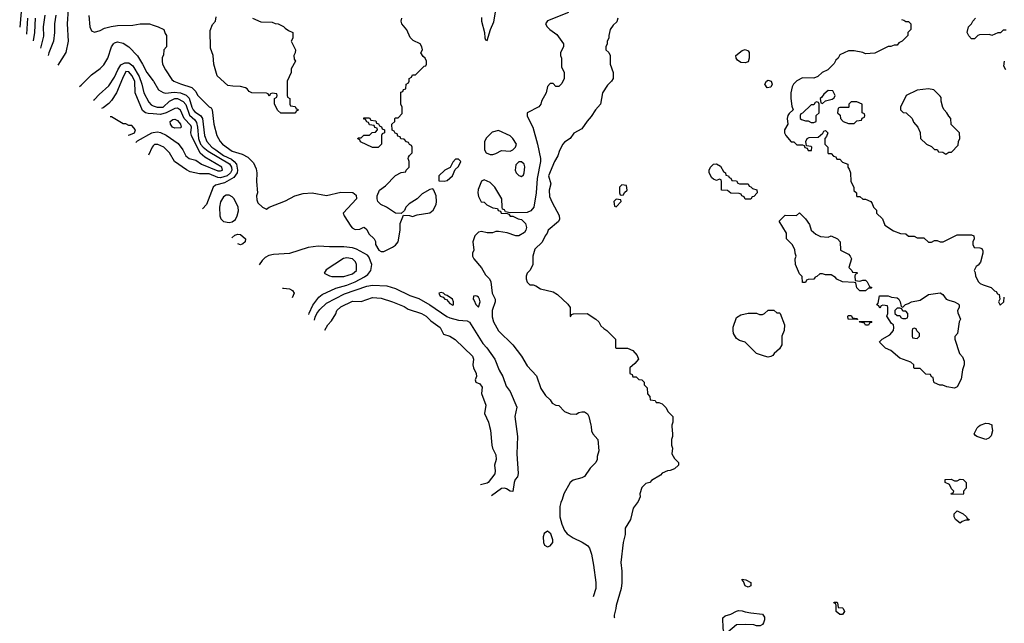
# Model space of a CAD drawing. Header units: inches. Extents: x 1793389 to 1900389, y 320802 to 470796.
# Tile 51 of 256: x 1849069 to 1855938, y 328627 to 332839. Entities that reach past the tile are written whole.
import ezdxf

# ---------------------------------------------------------------- set-up
doc = ezdxf.new("R2010")
doc.units = ezdxf.units.IN
doc.header["$MEASUREMENT"] = 0
for name, color, linetype in [('B8343', 7, 'Continuous'), ('B8352', 7, 'Continuous'), ('B8353', 7, 'Continuous')]:
    doc.layers.add(name, color=color, linetype=linetype)

msp = doc.modelspace()

# ---------------------------------------------------------------- linework, layer by layer
at = {"layer": 'B8343', "color": 2}
for points, elevation in [([(1850000, 333532.1), (1849978.8, 333510), (1849897.3, 333462.7), (1849790, 333411.8), (1849749.6, 333409.6), (1849670, 333421.2), (1849650, 333412.7), (1849624, 333390), (1849610, 333368.7), (1849593.4, 333310), (1849574.2, 333265.8), (1849502, 333170), (1849477.3, 333090), (1849458, 333050), (1849462, 332990), (1849450.8, 332970), (1849424.9, 332950), (1849407.1, 332912.9), (1849400.5, 332810), (1849407.3, 332690), (1849390.6, 332609.4), (1849335.3, 332522.4)], 182), ([(1849083.7, 332950), (1849068.6, 332787.4)], 162), ([(1849118.3, 332738.1), (1849125.5, 332850)], 166), ([(1849165, 332691.6), (1849174.9, 332750), (1849178.9, 332850)], 170), ([(1849215.2, 332641.7), (1849236.7, 332723.3), (1849234.9, 332790), (1849247, 332870)], 174), ([(1849320.4, 332870), (1849310.4, 332810), (1849310.4, 332750), (1849304.4, 332690), (1849271.8, 332608.2), (1849267.2, 332590.1)], 178), ([(1849551.1, 332868.9), (1849558, 332790), (1849570, 332762), (1849590, 332752), (1849630, 332764.7), (1849659.3, 332780.7), (1849707, 332793), (1849750, 332799.1), (1849858.6, 332801.4), (1849910, 332810.8), (1849974, 332810), (1850000, 332801.3)], 186), ([(1849485.8, 332372.9), (1849497.5, 332382.5), (1849570, 332454.8), (1849630, 332498.8), (1849655.3, 332524.7), (1849682.7, 332570), (1849709.2, 332650), (1849722, 332670), (1849730, 332678), (1849750, 332684.7), (1849790, 332676), (1849830, 332651), (1849890, 332587.7), (1849926.4, 332530), (1849955.5, 332470), (1850000, 332412.6)], 182), ([(1849582.4, 332276.9), (1849590, 332282), (1849622, 332318), (1849690, 332378.8), (1849730, 332438.8), (1849753.6, 332490), (1849775.4, 332524.6), (1849801.7, 332538.3), (1849830, 332537.6), (1849858.2, 332518.2), (1849902.5, 332442.5), (1849920.9, 332390), (1849934.9, 332330), (1849970, 332264), (1849984.9, 332244.9), (1850000, 332239)], 178), ([(1850000, 332181.8), (1849964.7, 332184.7), (1849947.3, 332190), (1849926.5, 332206.5), (1849875.2, 332330), (1849870.9, 332410.9), (1849850, 332450.4), (1849830, 332476.4), (1849810, 332477.1), (1849807.1, 332472.9), (1849785.1, 332430), (1849744.7, 332330), (1849710, 332276.3), (1849690, 332255.5), (1849650, 332223.8), (1849639.9, 332219.8)], 174), ([(1849826.1, 332034.7), (1849830, 332034), (1849870.7, 332050), (1849876, 332070), (1849850, 332102), (1849830, 332102), (1849810, 332112), (1849790, 332112), (1849710, 332161), (1849699.2, 332160.8)], 170), ([(1849879.7, 331981.4), (1849890, 331994.3), (1849990, 332049.7), (1850000, 332051.5)], 174), ([(1850000, 331958), (1849992, 331950), (1849967, 331894.7)], 178)]:
    msp.add_lwpolyline(points, dxfattribs=dict(at, elevation=elevation))
at = {"layer": 'B8352', "color": 2}
for points, elevation in [([(1852346.9, 330000), (1852354, 329974), (1852362.8, 329870), (1852366.8, 329850), (1852390, 329802), (1852393.4, 329770), (1852381, 329730), (1852386, 329690), (1852382.8, 329670), (1852338, 329610), (1852330, 329604), (1852284, 329592.5)], 178), ([(1852533.1, 330000), (1852542.4, 329930), (1852537.1, 329810), (1852547.1, 329672.9), (1852541, 329650), (1852526, 329630), (1852518.8, 329610), (1852510, 329546), (1852490, 329548.7), (1852466, 329566), (1852450, 329569.3), (1852430, 329566.6), (1852360.2, 329516.8)], 182), ([(1853055, 330000), (1853058, 329970), (1853068, 329950), (1853102, 329910), (1853108, 329830), (1853098, 329790), (1853098, 329770), (1853088, 329750), (1853048.7, 329710), (1853008.4, 329651.6), (1852990, 329642), (1852930, 329624.7), (1852908.7, 329610), (1852864, 329530), (1852854, 329490), (1852844, 329470), (1852838, 329442), (1852836, 329390), (1852836, 329370), (1852850, 329318), (1852870, 329275.3), (1852889.3, 329250), (1852930, 329222.7), (1852994, 329194), (1853030, 329168.7), (1853044, 329150), (1853057.2, 329110), (1853072.5, 329032.5), (1853089.3, 328910.7), (1853089, 328870), (1853070.5, 328810.9)], 182), ([(1853618.7, 330000), (1853622, 329950), (1853622, 329930), (1853615.3, 329910), (1853615.3, 329870), (1853622, 329850), (1853618, 329810), (1853636.4, 329776.4), (1853666, 329750), (1853666, 329730), (1853636.4, 329703.6), (1853607.3, 329692.7), (1853588.4, 329691.6), (1853550, 329674), (1853540.4, 329659.6), (1853476.4, 329623.6), (1853466, 329610), (1853438, 329602), (1853410, 329574), (1853395.3, 329530), (1853398, 329510), (1853383.1, 329476.9), (1853349.3, 329430.7), (1853329, 329350), (1853294, 329290), (1853292.9, 329247.1), (1853279, 329190), (1853262, 329050), (1853269, 328990), (1853269, 328910), (1853264, 328870), (1853229, 328750), (1853228.7, 328730), (1853216.4, 328683.6), (1853215.3, 328670), (1853217.6, 328664.9)], 178), ([(1855852.1, 330000), (1855856, 329970), (1855845.4, 329934.6), (1855830, 329918), (1855810, 329908.7), (1855746, 329930), (1855736.4, 329936.4), (1855728.7, 329950), (1855749.4, 329990.6), (1855758.7, 330000)], 174)]:
    msp.add_lwpolyline(points, dxfattribs=dict(at, elevation=elevation))
for points, elevation in [([(1855650, 329526), (1855567.3, 329527.3), (1855570, 329534), (1855582, 329538), (1855586, 329550), (1855570, 329566), (1855555.3, 329595.3), (1855526, 329610), (1855526, 329630), (1855568.4, 329631.6), (1855590, 329622), (1855610, 329622), (1855630, 329632), (1855651.1, 329631.1), (1855672, 329610), (1855672, 329570), (1855654, 329550), (1855654, 329530)], 174), ([(1855630, 329326), (1855598, 329350), (1855588, 329370), (1855588.4, 329391.6), (1855610, 329412), (1855650.9, 329390.9), (1855674, 329370), (1855678, 329358), (1855692, 329350), (1855690, 329346), (1855670, 329346), (1855643.6, 329336.4)], 174), ([(1852750, 329268.7), (1852726.8, 329253.2), (1852721, 329230), (1852722.8, 329190), (1852730, 329172), (1852750, 329161), (1852770, 329166.8), (1852788.7, 329190), (1852789, 329210), (1852774, 329250)], 186), ([(1854150, 328878), (1854130, 328888), (1854118, 328918), (1854108, 328930), (1854110, 328934), (1854134, 328930), (1854170, 328911.3), (1854170, 328888)], 174), ([(1854790, 328688), (1854766, 328710), (1854766, 328750), (1854762, 328762), (1854748, 328770), (1854750, 328774), (1854770, 328774), (1854774, 328770), (1854778, 328738), (1854810, 328734), (1854814, 328730), (1854822, 328710), (1854810, 328688)], 174), ([(1854210, 328608.7), (1854190, 328615.3), (1854130, 328618), (1854070, 328615.3), (1854010, 328564), (1853990, 328562), (1853982, 328570), (1853977.2, 328590), (1853975.3, 328664.7), (1853990, 328678), (1854028.9, 328691.1), (1854070, 328712), (1854084, 328716), (1854110, 328714.8), (1854130, 328706), (1854170, 328698.8), (1854250, 328690.8), (1854266, 328670), (1854266, 328650), (1854258, 328630), (1854250, 328618), (1854234, 328610)], 174)]:
    msp.add_lwpolyline(points, close=True, dxfattribs=dict(at, elevation=elevation))
at = {"layer": 'B8353', "color": 2}
for points, elevation in [([(1852290, 332854), (1852291, 332830), (1852312, 332750), (1852312.7, 332712.7), (1852318, 332698), (1852330, 332694), (1852352.7, 332770), (1852376.6, 332823.4), (1852387.7, 332892.3)], 186), ([(1850000, 332801.3), (1850034, 332790), (1850074, 332770), (1850083.6, 332743.6), (1850094, 332730), (1850094, 332650), (1850074, 332630), (1850072.7, 332592.7), (1850063.6, 332576.4), (1850062, 332550), (1850064.7, 332530), (1850086, 332490), (1850130, 332421), (1850144.7, 332410), (1850190, 332390.7), (1850270, 332366), (1850297.3, 332337.3), (1850310, 332312), (1850391.6, 332231.6), (1850404.7, 332224.7), (1850412, 332210), (1850424, 332110), (1850444.9, 332030), (1850467.3, 331990), (1850484, 331970), (1850550, 331922), (1850620.7, 331900.7), (1850661, 331881), (1850699.8, 331839.8), (1850718.4, 331798.4), (1850723, 331770), (1850720.5, 331710), (1850726.8, 331630), (1850721, 331610), (1850722, 331582), (1850730, 331562), (1850762, 331530), (1850790, 331518), (1850809.2, 331530.8), (1850924.1, 331575.9), (1850988, 331610), (1851045.4, 331625.4), (1851110, 331630.7), (1851210, 331611.3), (1851310, 331634.8), (1851394, 331634), (1851415.3, 331615.3), (1851418, 331590), (1851326, 331490), (1851331.3, 331470), (1851378, 331398), (1851387.5, 331387.5), (1851410, 331376), (1851442, 331378), (1851470, 331392), (1851474, 331390), (1851490, 331374), (1851505.4, 331345.4), (1851542, 331310), (1851551.1, 331291.1), (1851552, 331270), (1851574, 331230), (1851590, 331222), (1851610, 331222), (1851670, 331251.3), (1851690, 331266), (1851709, 331290), (1851724, 331370), (1851723.1, 331416.9), (1851746, 331474), (1851787.3, 331472.7), (1851810, 331464.7), (1851842.7, 331477.3), (1851930, 331491.3), (1851954, 331510), (1851973.2, 331550), (1851977.2, 331570), (1851974, 331610), (1851958, 331650), (1851950, 331658), (1851930, 331655.3), (1851876.9, 331623.1), (1851842, 331590), (1851785.4, 331554.6), (1851762, 331530), (1851752.7, 331507.3), (1851730, 331486), (1851690, 331488), (1851628, 331530), (1851589.1, 331549.1), (1851568, 331570), (1851562, 331590), (1851562, 331610), (1851578, 331650), (1851620.2, 331679.8), (1851690, 331752), (1851730, 331774), (1851762, 331778), (1851766, 331790), (1851786, 331810), (1851786, 331850), (1851778, 331870), (1851780.4, 331879.6), (1851787.3, 331892.7), (1851806, 331910), (1851806, 331950), (1851802, 331962), (1851787.3, 331967.3), (1851782, 331982), (1851767.3, 331987.3), (1851750, 332006), (1851727.3, 332007.3), (1851722, 332022), (1851707.3, 332027.3), (1851702, 332042), (1851687.3, 332047.3), (1851682, 332062), (1851667.3, 332067.3), (1851666, 332110), (1851686, 332130), (1851686, 332150), (1851690, 332154), (1851710, 332154), (1851736.4, 332183.6), (1851738, 332230), (1851728, 332250), (1851727.3, 332332.7), (1851742, 332338), (1851747.3, 332352.7), (1851762, 332358), (1851766, 332390), (1851782, 332398), (1851786, 332410), (1851786, 332430), (1851802, 332438), (1851810, 332454), (1851830, 332454), (1851890, 332514), (1851902, 332518), (1851906, 332530), (1851906, 332550), (1851898, 332570), (1851883.1, 332583.1), (1851868.4, 332608.4), (1851878, 332630), (1851875.3, 332650), (1851862, 332670), (1851814, 332694), (1851794, 332714), (1851770, 332768), (1851735.3, 332810), (1851729.1, 332829.1), (1851735.3, 332850)], 186), ([(1850692, 332850), (1850750, 332824), (1850830, 332822), (1850850, 332812), (1850871.1, 332811.1), (1850910, 332792), (1850919.6, 332779.6), (1850943.6, 332763.6), (1850974, 332750), (1850974, 332710), (1850962, 332690), (1850992, 332630), (1850991.6, 332608.4), (1850982, 332590), (1850983.6, 332563.6), (1850992, 332550), (1850963.6, 332496.4), (1850962, 332470), (1850934, 332410), (1850934, 332310), (1850938, 332298), (1850954, 332290), (1850954, 332250), (1850958, 332238), (1850990, 332234), (1850998, 332218), (1851010, 332214), (1851011.6, 332208.4), (1850998, 332202), (1850994, 332190), (1850987.3, 332187.3), (1850890, 332186), (1850870, 332206), (1850846, 332250), (1850846, 332290), (1850862, 332298), (1850866, 332310), (1850862, 332322), (1850830, 332326), (1850818, 332322), (1850810, 332306), (1850802, 332322), (1850790, 332326), (1850688.4, 332328.4), (1850670, 332338), (1850656.5, 332356.5), (1850644.7, 332364.7), (1850610, 332374), (1850554.6, 332374.6), (1850520.4, 332380.4), (1850447.3, 332447.3), (1850422, 332530), (1850418, 332590), (1850400.2, 332640.2), (1850396.4, 332763.6), (1850414.6, 332805.4), (1850435.3, 332830), (1850440.4, 332859.6)], 186), ([(1852898, 332890), (1852750, 332831.3), (1852738, 332810), (1852748, 332790), (1852768, 332770), (1852816.5, 332736.5), (1852862, 332670), (1852862, 332650), (1852842, 332610), (1852842, 332590), (1852848.7, 332570), (1852848, 332510), (1852868, 332470), (1852868, 332430), (1852850, 332394), (1852830, 332374), (1852810, 332374), (1852790, 332394), (1852770, 332394), (1852750, 332374), (1852742, 332330), (1852709.3, 332270.7), (1852704, 332250), (1852690, 332231.3), (1852608, 332190), (1852610, 332166), (1852649, 332090), (1852682, 331970), (1852702.7, 331870), (1852702.7, 331850), (1852678.4, 331730), (1852671.8, 331630), (1852654.5, 331530), (1852634.7, 331505.3), (1852610, 331492.7), (1852491.6, 331491.6), (1852458, 331498), (1852452, 331512), (1852438, 331518), (1852434, 331530), (1852432, 331590), (1852384.7, 331670), (1852350, 331702), (1852310, 331722), (1852290, 331712), (1852266.3, 331653.7), (1852264, 331630), (1852270, 331606), (1852288.9, 331568.9), (1852310, 331566), (1852328.4, 331548.4), (1852370, 331526), (1852402, 331522), (1852407.3, 331507.3), (1852422, 331502), (1852428.4, 331488.4), (1852470, 331486), (1852482, 331482), (1852490, 331468), (1852510, 331468), (1852546, 331450), (1852570, 331445.2), (1852598, 331418), (1852603.7, 331390), (1852599.5, 331370), (1852590, 331354.8), (1852550, 331330.8), (1852530, 331330.8), (1852470, 331351.3), (1852410, 331362), (1852390, 331362), (1852367.3, 331352.7), (1852330, 331352), (1852290, 331361), (1852270, 331356), (1852244, 331330), (1852229, 331290), (1852238, 331230), (1852228.7, 331210), (1852228.7, 331190), (1852238, 331170), (1852290, 331108.7), (1852318.9, 331058.9), (1852345.2, 331030), (1852355.1, 331010), (1852364.5, 330930), (1852386.6, 330890), (1852386.9, 330870), (1852364.7, 330810), (1852364.9, 330764.9), (1852374, 330730), (1852408.4, 330668.4), (1852509.5, 330570), (1852569.4, 330490), (1852610, 330422.7), (1852674.9, 330354.9), (1852705.6, 330265.6), (1852736.4, 330216.4), (1852770, 330186), (1852783.1, 330163.1), (1852808.4, 330148.4), (1852830, 330146), (1852870, 330106), (1852910, 330088), (1852950, 330086), (1852970, 330098), (1852990, 330102), (1853010, 330102), (1853030, 330088), (1853039, 330070), (1853054, 330010), (1853055, 330000)], 182), ([(1853242, 332850), (1853235.3, 332824.7), (1853210, 332802), (1853188.7, 332770), (1853178, 332730), (1853178, 332710), (1853168, 332690), (1853168, 332670), (1853158, 332650), (1853158, 332630), (1853178, 332610), (1853188, 332590), (1853188, 332530), (1853208.7, 332470), (1853208, 332430), (1853198, 332410), (1853170, 332382), (1853134, 332330), (1853120.9, 332250), (1853086.6, 332210), (1853056.6, 332163.4), (1853027.7, 332132.3), (1852990, 332078), (1852933.6, 332046.4), (1852910, 332011.3), (1852870, 331984.7), (1852859, 331970), (1852834.6, 331925.4), (1852822.7, 331890), (1852800.7, 331850), (1852758, 331750), (1852774.8, 331694.8), (1852761.6, 331650), (1852766, 331606), (1852782.5, 331562.5), (1852832.9, 331472.9), (1852833.6, 331446.4), (1852828.7, 331430), (1852755.3, 331370), (1852749, 331350), (1852734, 331330), (1852713.6, 331286.4), (1852662.9, 331237.1), (1852649, 331190), (1852649.2, 331130), (1852630, 331091.3), (1852608.7, 331070), (1852602, 331050), (1852602, 331030), (1852608.4, 331008.4), (1852628, 330988), (1852650, 330988), (1852670, 330982), (1852702, 330962), (1852790, 330939.3), (1852821.5, 330921.5), (1852893.2, 330853.2), (1852908, 330830), (1852908.4, 330768.4), (1852914, 330770), (1852918, 330782), (1852932.7, 330787.3), (1853028.4, 330788.4), (1853088, 330750), (1853108, 330730), (1853123.1, 330703.1), (1853143.1, 330683.1), (1853166, 330670), (1853226, 330610), (1853226, 330550), (1853230, 330546), (1853310, 330548), (1853346, 330530), (1853376.4, 330496.4), (1853386, 330470), (1853360.4, 330439.6), (1853326, 330410), (1853326, 330370), (1853342, 330362), (1853347.3, 330347.3), (1853370, 330346), (1853387.3, 330327.3), (1853410, 330326), (1853426, 330310), (1853426, 330290), (1853446, 330270), (1853448.4, 330228.4), (1853466, 330210), (1853467.3, 330187.3), (1853502, 330182), (1853508.4, 330168.4), (1853527.3, 330167.3), (1853550, 330158), (1853578, 330130), (1853590, 330106), (1853626, 330070), (1853626, 330030), (1853618, 330010), (1853618.7, 330000)], 178), ([(1855220.4, 332840.4), (1855236.4, 332836.4), (1855250, 332826), (1855270, 332826), (1855286, 332810), (1855286, 332770), (1855266, 332750), (1855266, 332730), (1855226, 332690), (1855203.1, 332676.9), (1855190, 332662), (1855170, 332662), (1855147.3, 332652.7), (1855128.4, 332651.6), (1855034.6, 332605.4), (1854970, 332602), (1854951.1, 332611.1), (1854890, 332622), (1854850, 332622), (1854790, 332594), (1854778, 332570), (1854763.1, 332556.9), (1854750, 332534), (1854706, 332490), (1854668.4, 332471.6), (1854636.4, 332443.6), (1854610, 332432), (1854530, 332434), (1854490, 332412), (1854468, 332390), (1854458, 332370), (1854448.4, 332328.4), (1854448, 332290), (1854456.4, 332236.4), (1854466, 332210), (1854436.4, 332183.6), (1854428, 332170), (1854422, 332150), (1854428, 332110), (1854404, 332070), (1854404, 332050), (1854414, 332030), (1854450, 331986), (1854470, 331986), (1854490, 331966), (1854530, 331966), (1854542, 331962), (1854547.3, 331947.3), (1854562, 331942), (1854570, 331926), (1854592.7, 331927.3), (1854594, 331950), (1854590, 331954), (1854558, 331958), (1854554, 331990), (1854562, 332010), (1854576.4, 332016.4), (1854639.6, 332020.4), (1854672.7, 332047.3), (1854678, 332062), (1854690, 332066), (1854706, 332050), (1854696.4, 332023.6), (1854686, 332010), (1854686, 331970), (1854706, 331950), (1854706, 331910), (1854710, 331906), (1854730, 331906), (1854747.3, 331887.3), (1854762, 331882), (1854770, 331866), (1854790, 331866), (1854810, 331846), (1854846, 331830), (1854846, 331810), (1854856.4, 331796.4), (1854866, 331770), (1854868, 331710), (1854888, 331670), (1854888.4, 331648.4), (1854906, 331630), (1854906, 331610), (1854910, 331606), (1854930, 331606), (1854950, 331586), (1854970, 331586), (1855006, 331570), (1855016.4, 331556.4), (1855026, 331530), (1855046, 331510), (1855046, 331490), (1855088, 331450), (1855104.7, 331404.7), (1855164.7, 331364.7), (1855212.7, 331347.3), (1855250, 331346), (1855270, 331328), (1855310, 331328), (1855330, 331318), (1855376.4, 331316.4), (1855410, 331286), (1855430, 331286), (1855450, 331298), (1855470, 331298), (1855490, 331288), (1855511.6, 331288.4), (1855610, 331338), (1855710, 331338), (1855726, 331330), (1855728, 331310), (1855718, 331290), (1855718, 331270), (1855728.7, 331248.7), (1855767.3, 331247.3), (1855782, 331242), (1855787.3, 331227.3), (1855788, 331210), (1855772.9, 331147.1), (1855754.6, 331125.4), (1855742, 331118), (1855728.7, 331090), (1855735.3, 331075.3), (1855738, 331050), (1855758, 331010), (1855770, 330998), (1855790, 330988), (1855846, 330970), (1855870, 330946), (1855882, 330942), (1855890, 330926), (1855902, 330922), (1855906, 330890), (1855898, 330870), (1855910, 330848), (1855934, 330870), (1855938, 330902)], 174), ([(1855950, 332766), (1855930, 332766), (1855911.6, 332748.4), (1855892.7, 332747.3), (1855850, 332728), (1855835.3, 332735.3), (1855766, 332734), (1855754, 332730), (1855730, 332706), (1855710, 332706), (1855690, 332726), (1855678, 332750), (1855688.7, 332790), (1855708.9, 332811.1), (1855718, 332830), (1855738, 332850)], 170), ([(1855948, 332490), (1855934.6, 332514.6), (1855939, 332550)], 170), ([(1850000, 332412.6), (1850002, 332410), (1850036, 332350), (1850070, 332330.6), (1850086.6, 332326.6), (1850147.3, 332332.8), (1850190, 332329.1), (1850230, 332311.6), (1850250, 332292), (1850268.8, 332228.8), (1850278.9, 332210), (1850290, 332197), (1850330.2, 332170.2), (1850343.7, 332150), (1850358.7, 332030), (1850375.3, 331990), (1850410, 331950.3), (1850437, 331930), (1850490, 331892.6), (1850545.5, 331865.5), (1850566, 331850), (1850581.5, 331830), (1850589.1, 331790), (1850585.7, 331770), (1850562.2, 331737.8), (1850498.2, 331701.8), (1850434.6, 331685.4), (1850417.3, 331670), (1850373, 331550), (1850344.7, 331519.5)], 182), ([(1850000, 332239), (1850028, 332228), (1850070, 332228.9), (1850114, 332270), (1850150, 332288.9), (1850170, 332290.2), (1850210, 332268.8), (1850226.9, 332246.9), (1850252.7, 332172.7), (1850290, 332140.3), (1850301.5, 332121.5), (1850309.2, 332090), (1850315, 332010), (1850330.3, 331970), (1850348.8, 331948.8), (1850382.5, 331922.5), (1850532.4, 331832.4), (1850546, 331810), (1850548.2, 331790), (1850538.6, 331770), (1850516, 331750), (1850470, 331735), (1850450, 331738), (1850390, 331764), (1850324.1, 331764.1), (1850258.6, 331778.6), (1850231.9, 331791.9), (1850149.3, 331849.3), (1850113.2, 331910), (1850075.3, 331950), (1850032.7, 331967.3), (1850010, 331968), (1850000, 331958)], 178), ([(1850000, 332051.5), (1850030, 332056.9), (1850051.9, 332051.9), (1850090, 332034), (1850175.4, 331975.4), (1850207.3, 331930), (1850227.3, 331890), (1850250, 331871.6), (1850298, 331858), (1850337.2, 331830), (1850450, 331785.6), (1850470, 331784.5), (1850484.7, 331790), (1850478.8, 331810), (1850360.6, 331880.6), (1850327.1, 331907.1), (1850268, 332030), (1850263.1, 332050), (1850266.5, 332090), (1850261.6, 332101.6), (1850216.9, 332150), (1850190, 332207.3), (1850177.7, 332217.7), (1850170, 332221.6), (1850150, 332220.3), (1850089.8, 332190.2), (1850050, 332177.8), (1850000, 332181.8)], 174), ([(1850547.6, 331317.8), (1850570, 331336), (1850590, 331342.8), (1850610, 331341), (1850644.7, 331310), (1850642, 331290), (1850625.4, 331274.6), (1850610, 331269.2)], 182), ([(1850610, 331269.2), (1850590, 331275.7)], 182), ([(1851086.3, 330782.5), (1851088.7, 330791.3), (1851113.6, 330846.4), (1851156.6, 330903.4), (1851179.7, 330920.3), (1851275.2, 330964.8), (1851350, 330986), (1851410, 331010.3), (1851475.3, 331044.7), (1851498.3, 331061.7), (1851519.3, 331090), (1851525.2, 331130), (1851505.2, 331185.2), (1851496, 331196), (1851418.7, 331238.7), (1851390, 331247.3), (1851330, 331255.1), (1851230, 331253.2), (1851150, 331258), (1851082, 331250), (1850950, 331207.6), (1850838.4, 331201.6), (1850806.6, 331193.4), (1850780.3, 331179.7), (1850760.9, 331159.1), (1850738.2, 331128.4)], 186), ([(1851126.3, 330742.8), (1851130, 330762.8), (1851142.6, 330790), (1851162.4, 330817.6), (1851210, 330862), (1851334.7, 330925.3), (1851490, 330980.3), (1851530, 330987.2), (1851630, 330981.6), (1851690, 330964.4), (1851790, 330914.4), (1851853.8, 330893.8), (1851930, 330850.4), (1852048.9, 330768.9), (1852070, 330759.3), (1852130, 330743), (1852190, 330738.8), (1852207.5, 330727.5), (1852299.9, 330579.9), (1852326.8, 330550), (1852382.8, 330470), (1852414.2, 330394.2), (1852439.3, 330350), (1852462.6, 330282.6), (1852490, 330244.7), (1852535.9, 330135.9), (1852523.8, 330070), (1852533.1, 330000)], 182), ([(1850903.1, 330964.6), (1850910, 330966), (1850950, 330961), (1850972, 330950), (1850984.7, 330930), (1850969.1, 330899)], 186), ([(1851196.9, 330672.7), (1851218, 330710), (1851243.1, 330736.9), (1851273.6, 330786.4), (1851282, 330810), (1851310, 330836), (1851390, 330874.8), (1851451.6, 330871.6), (1851530, 330901), (1851590, 330896), (1851670, 330870.8), (1851750, 330838.8), (1851778.8, 330818.8), (1851871.3, 330790), (1851904.7, 330770), (1851938, 330738), (1852002, 330690), (1852025.4, 330645.4), (1852070.7, 330630.7), (1852107.1, 330607.1), (1852227.7, 330490), (1852235.5, 330470), (1852230.7, 330430.7), (1852234, 330410), (1852254, 330370), (1852254.8, 330350), (1852246.4, 330326.4), (1852252, 330310), (1852278, 330298), (1852294.8, 330274.8), (1852291, 330230), (1852320.7, 330150), (1852310.8, 330090), (1852338.8, 330030), (1852346.9, 330000)], 178), ([(1855758.7, 330000), (1855768.7, 330010), (1855810, 330022.8), (1855830, 330021), (1855850.7, 330010.7), (1855852.1, 330000)], 174)]:
    msp.add_lwpolyline(points, dxfattribs=dict(at, elevation=elevation))
for points, elevation in [([(1854130, 332538), (1854100.4, 332540.4), (1854076.4, 332556.4), (1854068, 332570), (1854066, 332590), (1854110, 332624.7), (1854130, 332632), (1854150, 332622), (1854158, 332610), (1854158, 332570), (1854150, 332546)], 174), ([(1854284, 332364), (1854268.4, 332388.4), (1854278, 332410), (1854290, 332418), (1854311.3, 332410), (1854318, 332390), (1854310, 332368)], 174), ([(1854710, 332346), (1854679.6, 332320.4), (1854663.6, 332296.4), (1854654, 332290), (1854658, 332258), (1854670, 332254), (1854690, 332274), (1854736.4, 332283.6), (1854750, 332294), (1854758, 332310), (1854742, 332342)], 174), ([(1855410, 332358), (1855330, 332348), (1855254, 332310), (1855214, 332230), (1855214, 332210), (1855232.7, 332192.7), (1855254, 332190), (1855294, 332150), (1855303.6, 332123.6), (1855334, 332090), (1855351.6, 332051.6), (1855354, 332010), (1855394, 331970), (1855430, 331954), (1855450, 331934), (1855470, 331934), (1855478, 331918), (1855510, 331914), (1855530, 331902), (1855550, 331914), (1855570, 331914), (1855616.4, 331963.6), (1855618, 331990), (1855628, 332010), (1855626, 332050), (1855568.4, 332108.4), (1855566, 332150), (1855550, 332166), (1855538, 332190), (1855518, 332210), (1855510, 332226), (1855498, 332270), (1855496.4, 332296.4), (1855490, 332306), (1855446, 332350)], 174), ([(1854630, 332266), (1854618, 332262), (1854610, 332246), (1854590, 332246), (1854530, 332186), (1854518, 332182), (1854514, 332170), (1854514, 332150), (1854523.6, 332143.6), (1854550, 332134), (1854570, 332134), (1854590, 332122), (1854610, 332122), (1854626, 332130), (1854626, 332170), (1854646, 332190), (1854646, 332250), (1854642, 332262)], 174), ([(1854910, 332266), (1854870, 332266), (1854854, 332250), (1854854, 332230), (1854850, 332226), (1854790, 332226), (1854778, 332222), (1854774, 332190), (1854792.7, 332172.7), (1854794, 332150), (1854814, 332130), (1854850, 332114), (1854890, 332114), (1854910, 332134), (1854942, 332138), (1854947.3, 332152.7), (1854962, 332158), (1854966, 332170), (1854962, 332182), (1854946, 332190), (1854946, 332250)], 174), ([(1850150, 332082.7), (1850135.3, 332090), (1850121.2, 332110), (1850119, 332130), (1850137.2, 332142.8), (1850150, 332144), (1850170, 332135.5), (1850190.5, 332110), (1850196, 332090), (1850190, 332085.2)], 170), ([(1851530, 331948), (1851447.3, 331987.3), (1851442, 332002), (1851428.4, 332008.4), (1851430, 332014), (1851450, 332014), (1851470, 332034), (1851510, 332034), (1851527.3, 332052.7), (1851550, 332054), (1851566, 332070), (1851562, 332082), (1851547.3, 332087.3), (1851542, 332102), (1851510, 332106), (1851502, 332122), (1851490, 332126), (1851482, 332142), (1851470, 332146), (1851470, 332154), (1851510, 332154), (1851518, 332138), (1851552.7, 332132.7), (1851558, 332118), (1851572.7, 332112.7), (1851578, 332098), (1851592.7, 332092.7), (1851598, 332078), (1851614, 332070), (1851614, 332050), (1851598, 332042), (1851594, 332030), (1851594, 331970), (1851570, 331948)], 186), ([(1852410, 332065.2), (1852364.5, 332055.5), (1852324.5, 332015.5), (1852311.1, 331988.9), (1852311.1, 331931.1), (1852322, 331910), (1852350, 331898), (1852370, 331898), (1852390, 331906), (1852430, 331926), (1852490, 331922), (1852508.9, 331931.1), (1852528, 331950), (1852535.3, 331970), (1852509, 332010), (1852490, 332029)], 186), ([(1852130, 331866), (1852110, 331866), (1852090, 331846), (1852072.7, 331807.3), (1852034, 331790), (1851992, 331750), (1851994, 331714), (1852030, 331712), (1852050, 331718), (1852088, 331750), (1852107.3, 331792.7), (1852130, 331814), (1852146, 331850)], 186), ([(1852570, 331848), (1852550, 331848), (1852530, 331826), (1852524.7, 331790), (1852531.3, 331770), (1852540.7, 331760.7), (1852550, 331751.3), (1852570, 331744.7), (1852583.1, 331756.9), (1852588.7, 331770), (1852592.9, 331812.9), (1852588, 331830)], 186), ([(1854090, 331694), (1854150, 331694), (1854158, 331678), (1854170, 331674), (1854182, 331662), (1854211.3, 331651.3), (1854214, 331630), (1854190, 331606), (1854178, 331602), (1854170, 331586), (1854130, 331586), (1854122, 331602), (1854106, 331610), (1854102, 331622), (1854087.3, 331627.3), (1854030, 331628), (1854007.3, 331647.3), (1853966, 331650), (1853966, 331710), (1853962, 331722), (1853950, 331726), (1853930, 331718), (1853910, 331726), (1853896.4, 331736.4), (1853878, 331770), (1853878, 331790), (1853888.9, 331811.1), (1853910, 331832), (1853930, 331834), (1853956.9, 331816.9), (1853979.6, 331779.6), (1853992, 331770), (1853994, 331754), (1854014, 331750), (1854018, 331738), (1854030, 331734), (1854038, 331718), (1854070, 331714), (1854078, 331698)], 174), ([(1853270, 331686), (1853254, 331670), (1853254, 331630), (1853258, 331618), (1853270, 331614), (1853282, 331618), (1853287.3, 331632.7), (1853306, 331650), (1853302, 331682)], 178), ([(1850530, 331614), (1850510, 331614), (1850490, 331604), (1850470, 331568), (1850462, 331530), (1850464, 331470), (1850471, 331450), (1850490.6, 331430.6), (1850530, 331423.8), (1850550, 331428.2), (1850574.5, 331445.5), (1850586.6, 331470), (1850595.5, 331504.5), (1850592.7, 331530), (1850564, 331590), (1850550, 331604)], 186), ([(1853230, 331586), (1853214, 331570), (1853218, 331538), (1853230, 331534), (1853266, 331570), (1853262, 331582)], 178), ([(1854710, 331322), (1854730, 331331.3), (1854774, 331310), (1854792, 331290), (1854794, 331230), (1854850, 331202), (1854862, 331190), (1854872, 331170), (1854854, 331110), (1854874, 331090), (1854878, 331078), (1854910, 331074), (1854914, 331070), (1854898, 331062), (1854894, 331050), (1854898, 331018), (1854930, 331014), (1854950, 331022), (1854970, 331022), (1854982, 331010), (1854998, 330978), (1855014, 330970), (1855010, 330966), (1854990, 330966), (1854970, 330948), (1854930, 330946), (1854908.4, 330968.4), (1854902, 331002), (1854890, 331006), (1854810, 331008.7), (1854768.7, 331028.7), (1854760.4, 331040.4), (1854730, 331058), (1854690, 331058), (1854670, 331066), (1854650, 331066), (1854630, 331046), (1854618, 331042), (1854610, 331028), (1854570, 331026), (1854558, 331022), (1854550, 331006), (1854530, 331006), (1854527.3, 331047.3), (1854510, 331066), (1854482, 331130), (1854478, 331170), (1854486, 331190), (1854478, 331210), (1854476.4, 331236.4), (1854458, 331270), (1854418, 331310), (1854418, 331350), (1854367.3, 331432.7), (1854410, 331474), (1854487.3, 331472.7), (1854510, 331492), (1854552, 331450), (1854578, 331410), (1854591.1, 331371.1), (1854622, 331342), (1854654.6, 331325.4)], 174), ([(1851350, 331177.6), (1851327.4, 331172.6), (1851206.4, 331093.6), (1851194, 331070), (1851230.9, 331050.9), (1851247.3, 331047.3), (1851330, 331048.2), (1851390, 331066.4), (1851418, 331090), (1851418.4, 331130), (1851411.8, 331150), (1851390, 331169.4)], 190), ([(1852010, 330935.3), (1851994, 330930), (1852002, 330910), (1852023.6, 330903.6), (1852034, 330890), (1852046, 330886), (1852070, 330858), (1852090, 330846.8), (1852095.3, 330850), (1852095.3, 330870), (1852088, 330890), (1852050, 330915.3), (1852038, 330918), (1852026, 330930)], 186), ([(1852250, 330913.2), (1852234, 330910), (1852231.3, 330890), (1852239.9, 330879.9), (1852250, 330852), (1852270, 330834), (1852282, 330870), (1852277.2, 330890), (1852270, 330902), (1852258, 330910)], 186), ([(1855590, 330268.7), (1855537.2, 330277.2), (1855510, 330288.7), (1855489, 330289), (1855450, 330306), (1855446, 330310), (1855442, 330342), (1855430, 330346), (1855422, 330362), (1855390, 330366), (1855350, 330406), (1855310, 330406), (1855306, 330410), (1855306, 330430), (1855286, 330450), (1855210, 330478), (1855146, 330530), (1855110, 330546), (1855070, 330586), (1855068, 330590), (1855086, 330610), (1855140.4, 330639.6), (1855166, 330670), (1855168, 330690), (1855166, 330710), (1855150, 330718), (1855118, 330770), (1855126, 330790), (1855126, 330830), (1855122, 330842), (1855090, 330846), (1855078, 330842), (1855070, 330826), (1855062, 330842), (1855048.4, 330848.4), (1855058, 330862), (1855067.3, 330912.7), (1855127.3, 330912.7), (1855150, 330902), (1855190, 330898), (1855202, 330890), (1855212, 330870), (1855218, 330838), (1855230, 330834), (1855248.4, 330851.6), (1855270, 330858), (1855290, 330871.3), (1855350, 330882), (1855410, 330922), (1855490, 330932), (1855510, 330922), (1855532, 330890), (1855550, 330881), (1855591.1, 330871.1), (1855616.9, 330856.9), (1855622, 330850), (1855622, 330830), (1855612, 330810), (1855612.7, 330792.7), (1855632, 330750), (1855622, 330730), (1855611.3, 330650), (1855592.7, 330627.3), (1855592, 330610), (1855624.7, 330510), (1855645.4, 330485.4), (1855656.9, 330456.9), (1855658, 330430), (1855645.4, 330394.6), (1855638, 330330), (1855610, 330278)], 174), ([(1854350, 330794), (1854370, 330794), (1854374, 330790), (1854404.7, 330710), (1854401, 330670), (1854384.7, 330630), (1854386, 330570), (1854370, 330542), (1854332, 330510), (1854323.6, 330496.4), (1854310, 330489), (1854290, 330485.2), (1854266, 330490), (1854209.5, 330509.5), (1854129, 330589), (1854090, 330601.2), (1854070, 330614), (1854049.3, 330650), (1854046, 330670), (1854046.8, 330693.2), (1854070, 330762), (1854100.4, 330779.6), (1854151.6, 330791.6), (1854210, 330792), (1854230, 330782), (1854250, 330782), (1854266, 330790), (1854290, 330812), (1854331.1, 330811.1)], 174), ([(1854910, 330746), (1854848.4, 330748.4), (1854846, 330770), (1854850, 330774), (1854870, 330774), (1854878, 330758), (1854910, 330754), (1854914, 330750), (1854914, 330746)], 174), ([(1855210, 330826), (1855190, 330826), (1855174, 330810), (1855174, 330790), (1855190, 330774), (1855210, 330774), (1855218, 330758), (1855230, 330754), (1855250, 330754), (1855262, 330758), (1855266, 330770), (1855266, 330790), (1855250, 330806), (1855230, 330806), (1855222, 330822)], 174), ([(1854970, 330708), (1854962, 330722), (1854930, 330728), (1854926, 330734), (1855012.7, 330732.7), (1855010, 330726), (1854998, 330722), (1854990, 330708)], 174), ([(1855310, 330686), (1855298, 330682), (1855294, 330670), (1855294, 330630), (1855298, 330618), (1855330, 330614), (1855346, 330630), (1855346, 330650), (1855327.3, 330667.3), (1855322, 330682)], 174)]:
    msp.add_lwpolyline(points, close=True, dxfattribs=dict(at, elevation=elevation))

doc.saveas('drawing.dxf')
